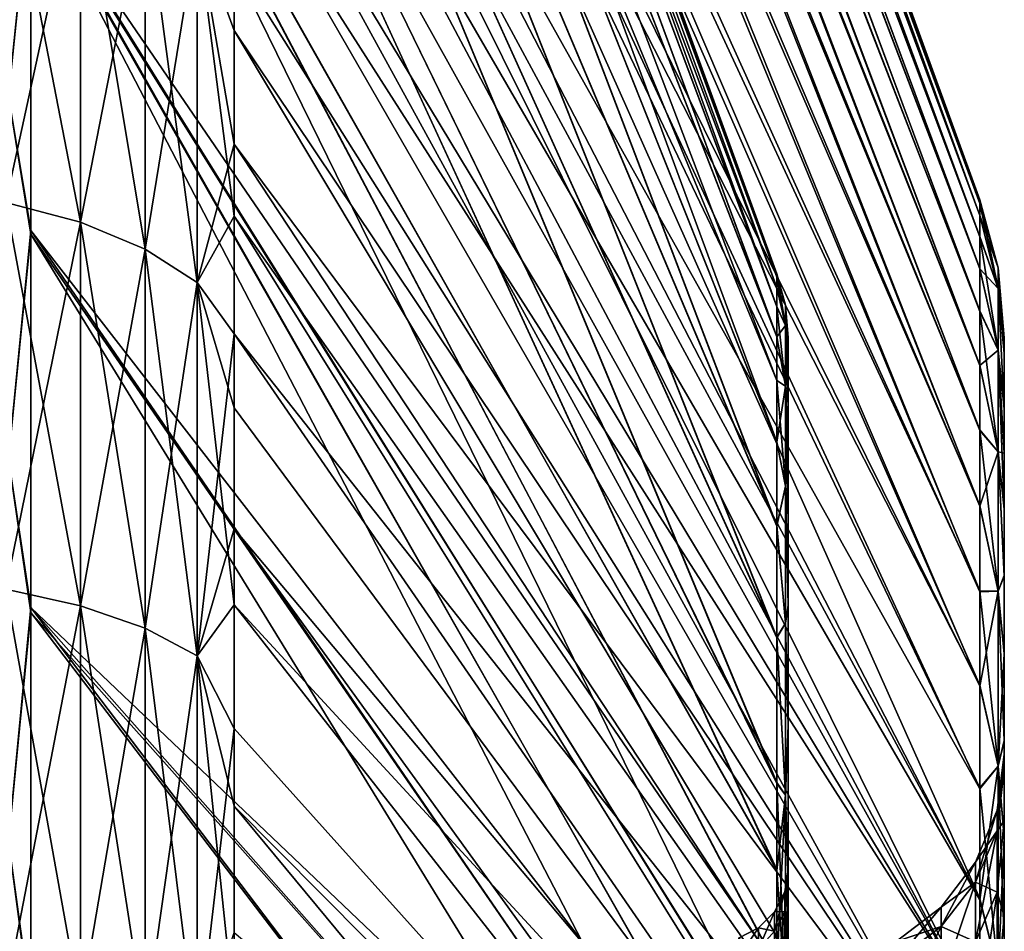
# Model space of a CAD drawing. Header units: metres. Extents: x -62 to 150, y -92 to 92.
# Tile 242 of 256: x -57.57 to -50.74, y 70.82 to 77.15. Entities that reach past the tile are written whole.
import ezdxf

# ---------------------------------------------------------------- set-up
doc = ezdxf.new("R2010")
doc.units = ezdxf.units.M
doc.layers.add('solid_500615', color=7, linetype='CONTINUOUS')

msp = doc.modelspace()

# ---------------------------------------------------------------- linework, layer by layer
at = {"layer": 'solid_500615'}
for points in [[(-56.086498, 90.127571, -7.169646), (-50.90826, 75.900482, -7.169646), (-50.90826, 75.874855, -8.072057)], [(-56.086498, 90.111053, -8.167134), (-56.086498, 90.127571, -7.169646), (-50.90826, 75.874855, -8.072057)], [(-56.086498, 90.111877, -6.197237), (-50.90826, 75.900482, -7.169646), (-56.086498, 90.127571, -7.169646)], [(-56.086498, 90.111877, -6.197237), (-50.90826, 75.874725, -6.264877), (-50.90826, 75.900482, -7.169646)], [(-56.086498, 90.111877, -6.197237), (-56.086498, 90.053123, -5.052993), (-50.90826, 75.874725, -6.264877)], [(-56.086498, 90.049416, -9.338325), (-56.086498, 90.111053, -8.167134), (-50.90826, 75.874855, -8.072057)], [(-56.086498, 90.053123, -5.052993), (-56.086498, 89.933502, -3.755558), (-50.90826, 75.874725, -6.264877)], [(-56.086498, 90.049416, -9.338325), (-50.90826, 75.874855, -8.072057), (-50.90826, 75.792686, -9.018029)], [(-56.086498, 89.924179, -10.664526), (-56.086498, 90.049416, -9.338325), (-50.90826, 75.792686, -9.018029)], [(-56.086498, 89.933502, -3.755558), (-50.90826, 75.79216, -5.316803), (-50.90826, 75.874725, -6.264877)], [(-56.086498, 89.933502, -3.755558), (-56.086498, 89.736046, -2.328363), (-50.90826, 75.79216, -5.316803)], [(-56.086498, 89.71772, -12.122182), (-56.086498, 89.924179, -10.664526), (-50.90826, 75.792686, -9.018029)], [(-56.086498, 89.736046, -2.328363), (-50.90826, 75.64418, -4.326214), (-50.90826, 75.79216, -5.316803)], [(-56.086498, 89.736046, -2.328363), (-56.086498, 89.445404, -0.794806), (-50.90826, 75.64418, -4.326214)], [(-56.086498, 89.71772, -12.122182), (-50.90826, 75.792686, -9.018029), (-50.90826, 75.645325, -10.006769)], [(-56.086498, 89.414055, -13.687603), (-56.086498, 89.71772, -12.122182), (-50.90826, 75.645325, -10.006769)], [(-57.496037, 89.463242, -10.159379), (-52.317799, 75.387451, -7.169646), (-57.496037, 89.61454, -7.169646)], [(-52.317799, 75.364761, -6.334299), (-57.496037, 89.61454, -7.169646), (-52.317799, 75.387451, -7.169646)], [(-57.496037, 89.463242, -4.17991), (-57.496037, 89.61454, -7.169646), (-52.317799, 75.364761, -6.334299)], [(-57.496037, 89.463242, -10.159379), (-52.317799, 75.364738, -8.005408), (-52.317799, 75.387451, -7.169646)], [(-57.496037, 89.463242, -10.159379), (-52.317799, 75.292007, -8.880863), (-52.317799, 75.364738, -8.005408)], [(-57.496037, 89.463242, -10.159379), (-57.496037, 89.010979, -13.118095), (-52.317799, 75.292007, -8.880863)], [(-57.496037, 89.463242, -4.17991), (-52.317799, 75.292114, -5.459383), (-52.317799, 75.159256, -4.529454)], [(-57.496037, 89.010979, -1.221189), (-57.496037, 89.463242, -4.17991), (-52.317799, 75.159256, -4.529454)], [(-57.496037, 89.463242, -4.17991), (-52.317799, 75.364761, -6.334299), (-52.317799, 75.292114, -5.459383)], [(-56.086498, 89.445404, -0.794806), (-50.90826, 75.422684, -3.301047), (-50.90826, 75.64418, -4.326214)], [(-56.086498, 89.445404, -0.794806), (-56.086498, 89.048531, 0.821176), (-50.90826, 75.422684, -3.301047)], [(-56.086498, 89.414055, -13.687603), (-50.90826, 75.645325, -10.006769), (-50.90826, 75.42466, -11.030383)], [(-56.086498, 88.999649, -15.336107), (-56.086498, 89.414055, -13.687603), (-50.90826, 75.42466, -11.030383)], [(-57.496037, 89.010979, -13.118095), (-52.317799, 75.158966, -9.811502), (-52.317799, 75.292007, -8.880863)], [(-57.496037, 89.010979, -13.118095), (-52.317799, 74.950394, -10.811004), (-52.317799, 75.158966, -9.811502)], [(-57.496037, 89.010979, -13.118095), (-57.496037, 88.261497, -16.018867), (-52.317799, 74.950394, -10.811004)], [(-57.496037, 89.010979, -1.221189), (-52.317799, 75.159256, -4.529454), (-52.317799, 74.951012, -3.530829)], [(-57.496037, 88.26152, 1.679506), (-57.496037, 89.010979, -1.221189), (-52.317799, 74.951012, -3.530829)], [(-56.086498, 89.048531, 0.821176), (-50.90826, 75.126274, -2.268515), (-50.90826, 75.422684, -3.301047)], [(-56.086498, 89.048531, 0.821176), (-56.086498, 88.529762, 2.511439), (-50.90826, 75.126274, -2.268515)], [(-56.086498, 88.999649, -15.336107), (-50.90826, 75.42466, -11.030383), (-50.90826, 75.129166, -12.061854)], [(-56.086498, 88.457329, -17.061609), (-56.086498, 88.999649, -15.336107), (-50.90826, 75.129166, -12.061854)], [(-56.086498, 88.529762, 2.511439), (-50.90826, 74.750084, -1.231595), (-50.90826, 75.126274, -2.268515)], [(-56.086498, 88.529762, 2.511439), (-56.086498, 87.867737, 4.278484), (-50.90826, 74.750084, -1.231595)], [(-56.086498, 88.457329, -17.061609), (-50.90826, 75.129166, -12.061854), (-50.90826, 74.753891, -13.09822)], [(-56.086498, 87.763565, -18.868143), (-56.086498, 88.457329, -17.061609), (-50.90826, 74.753891, -13.09822)], [(-57.496037, 88.26152, 1.679506), (-52.317799, 74.646835, -2.453289), (-52.317799, 74.220306, -1.291152)], [(-57.496037, 87.22039, 4.495324), (-57.496037, 88.26152, 1.679506), (-52.317799, 74.220306, -1.291152)], [(-57.496037, 88.26152, 1.679506), (-52.317799, 74.951012, -3.530829), (-52.317799, 74.646835, -2.453289)], [(-57.496037, 88.261497, -16.018867), (-52.317799, 74.645691, -11.889559), (-52.317799, 74.950394, -10.811004)], [(-57.496037, 88.261497, -16.018867), (-57.496037, 87.220253, -18.834934), (-52.317799, 74.645691, -11.889559)], [(-56.086498, 87.867737, 4.278484), (-50.90826, 74.298218, -0.213613), (-50.90826, 74.750084, -1.231595)], [(-56.086498, 87.867737, 4.278484), (-56.086498, 87.024734, 6.147045), (-50.90826, 74.298218, -0.213613)], [(-56.086498, 87.763565, -18.868143), (-50.90826, 74.753891, -13.09822), (-50.90826, 74.302902, -14.116036)], [(-56.086498, 86.877884, -20.780294), (-56.086498, 87.763565, -18.868143), (-50.90826, 74.302902, -14.116036)], [(-57.496037, 87.22039, 4.495324), (-52.317799, 74.220306, -1.291152), (-52.317799, 73.638817, -0.045286)], [(-57.496037, 85.898224, 7.193606), (-57.496037, 87.22039, 4.495324), (-52.317799, 73.638817, -0.045286)], [(-57.496037, 87.220253, -18.834934), (-52.317799, 74.218376, -13.052807), (-52.317799, 74.645691, -11.889559)], [(-57.496037, 87.220253, -18.834934), (-52.317799, 73.635773, -14.299819), (-52.317799, 74.218376, -13.052807)], [(-57.496037, 87.220253, -18.834934), (-57.496037, 85.897484, -21.534239), (-52.317799, 73.635773, -14.299819)], [(-56.086498, 87.024734, 6.147045), (-50.90826, 73.773224, 0.775393), (-50.90826, 74.298218, -0.213613)], [(-56.086498, 87.024734, 6.147045), (-56.086498, 85.950043, 8.136098), (-50.90826, 73.773224, 0.775393)], [(-56.086498, 86.877884, -20.780294), (-50.90826, 74.302902, -14.116036), (-50.90826, 73.778648, -15.105278)], [(-56.086498, 85.746223, -22.815807), (-56.086498, 86.877884, -20.780294), (-50.90826, 73.778648, -15.105278)], [(-56.086498, 85.950043, 8.136098), (-50.90826, 73.178741, 1.72677), (-50.90826, 73.773224, 0.775393)], [(-56.086498, 85.950043, 8.136098), (-56.086498, 84.612778, 10.205098), (-50.90826, 73.178741, 1.72677)], [(-57.496037, 85.898224, 7.193606), (-52.317799, 73.638817, -0.045286), (-52.317799, 72.863693, 1.27424)], [(-57.496037, 84.311203, 9.741491), (-57.496037, 85.898224, 7.193606), (-52.317799, 72.863693, 1.27424)], [(-57.496037, 85.897484, -21.534239), (-52.317799, 72.859169, -15.620413), (-52.317799, 73.635773, -14.299819)], [(-57.496037, 85.897484, -21.534239), (-57.496037, 84.312149, -24.079424), (-52.317799, 72.859169, -15.620413)], [(-56.086498, 85.746223, -22.815807), (-50.90826, 73.778648, -15.105278), (-50.90826, 73.184769, -16.057119)], [(-56.086498, 84.343704, -24.919424), (-56.086498, 85.746223, -22.815807), (-50.90826, 73.184769, -16.057119)], [(-56.086498, 84.612778, 10.205098), (-50.90826, 72.524033, 2.626989), (-50.90826, 73.178741, 1.72677)], [(-56.086498, 84.612778, 10.205098), (-56.086498, 82.98774, 12.304296), (-50.90826, 72.524033, 2.626989)], [(-57.496037, 84.312149, -24.079424), (-52.317799, 71.84726, -16.988819), (-52.317799, 72.859169, -15.620413)], [(-57.496037, 84.312149, -24.079424), (-57.496037, 82.480606, -26.447702), (-52.317799, 71.84726, -16.988819)], [(-57.496037, 84.311203, 9.741491), (-52.317799, 72.863693, 1.27424), (-52.317799, 71.853615, 2.641857)], [(-57.496037, 82.474602, 12.115407), (-57.496037, 84.311203, 9.741491), (-52.317799, 71.853615, 2.641857)], [(-56.086498, 84.343704, -24.919424), (-50.90826, 73.184769, -16.057119), (-50.90826, 72.530617, -16.957851)], [(-56.086498, 82.651077, -27.034166), (-56.086498, 84.343704, -24.919424), (-50.90826, 72.530617, -16.957851)], [(-56.086498, 82.98774, 12.304296), (-50.90826, 71.810898, 3.475921), (-50.90826, 72.524033, 2.626989)], [(-56.086498, 82.98774, 12.304296), (-56.086498, 81.053619, 14.380657), (-50.90826, 71.810898, 3.475921)], [(-56.086498, 82.651077, -27.034166), (-50.90826, 71.817963, -17.807367), (-50.90826, 71.048233, -18.604763)], [(-56.086498, 80.642471, -29.1141), (-56.086498, 82.651077, -27.034166), (-50.90826, 71.048233, -18.604763)], [(-56.086498, 82.651077, -27.034166), (-50.90826, 72.530617, -16.957851), (-50.90826, 71.817963, -17.807367)], [(-57.496037, 82.480606, -26.447702), (-52.317799, 71.243179, -17.6751), (-52.317799, 71.84726, -16.988819)], [(-57.496037, 82.480606, -26.447702), (-57.496037, 80.417503, -28.620672), (-52.317799, 71.243179, -17.6751)], [(-57.496037, 82.474602, 12.115407), (-52.317799, 71.853615, 2.641857), (-52.317799, 71.250557, 3.32791)], [(-57.496037, 80.403732, 14.294485), (-57.496037, 82.474602, 12.115407), (-52.317799, 71.250557, 3.32791)], [(-56.086498, 81.053619, 14.380657), (-50.90826, 71.04068, 4.272763), (-50.90826, 71.810898, 3.475921)], [(-56.086498, 81.053619, 14.380657), (-56.086498, 79.966759, 15.391359), (-50.90826, 71.04068, 4.272763)], [(-56.086498, 80.642471, -29.1141), (-50.90826, 71.048233, -18.604763), (-50.90826, 70.22567, -19.345896)], [(-56.086498, 79.525391, -30.113703), (-56.086498, 80.642471, -29.1141), (-50.90826, 70.22567, -19.345896)], [(-57.496037, 80.417503, -28.620672), (-52.317799, 70.569008, -18.353109), (-52.317799, 71.243179, -17.6751)], [(-57.496037, 80.417503, -28.620672), (-57.496037, 78.145142, -30.574236), (-52.317799, 70.569008, -18.353109)], [(-57.496037, 80.403732, 14.294485), (-52.317799, 70.577461, 4.005822), (-52.317799, 69.835396, 4.664149)], [(-57.496037, 78.127815, 16.248369), (-57.496037, 80.403732, 14.294485), (-52.317799, 69.835396, 4.664149)], [(-57.496037, 80.403732, 14.294485), (-52.317799, 71.250557, 3.32791), (-52.317799, 70.577461, 4.005822)], [(-56.086498, 79.966759, 15.391359), (-50.90826, 70.217621, 5.013362), (-50.90826, 71.04068, 4.272763)], [(-56.086498, 79.966759, 15.391359), (-56.086498, 78.792816, 16.378189), (-50.90826, 70.217621, 5.013362)], [(-56.086498, 78.328438, -31.080709), (-56.086498, 79.525391, -30.113703), (-50.90826, 70.22567, -19.345896)], [(-57.652737, 76.620193, -32.04353), (-57.496037, 78.145142, -30.574236), (-57.652737, 78.978233, -30.294689)], [(-57.652737, 78.978233, 15.955398), (-57.496037, 78.127815, 16.248369), (-57.652737, 76.620193, 17.704235)], [(-56.086498, 78.792816, 16.378189), (-50.90826, 69.344154, 5.69551), (-50.90826, 70.217621, 5.013362)], [(-56.086498, 78.792816, 16.378189), (-56.086498, 77.560173, 17.311182), (-50.90826, 69.344154, 5.69551)], [(-57.670368, 78.426491, 18.706734), (-57.670368, 75.883347, 20.341114), (-57.152866, 78.267082, 18.482878)], [(-57.670368, 78.426491, -33.046028), (-57.152866, 78.267082, -32.82217), (-57.152866, 75.745941, -34.44241)], [(-57.670368, 75.883347, -34.680405), (-57.670368, 78.426491, -33.046028), (-57.152866, 75.745941, -34.44241)], [(-57.670368, 75.883347, 20.341114), (-57.152866, 75.745941, 20.103119), (-57.152866, 78.267082, 18.482878)], [(-57.152866, 78.267082, 18.482878), (-57.152866, 75.745941, 20.103119), (-56.703892, 78.048691, 18.176193)], [(-57.152866, 78.267082, -32.82217), (-56.703892, 78.048691, -32.515484), (-56.703892, 75.557693, -34.116356)], [(-57.152866, 75.745941, -34.44241), (-57.152866, 78.267082, -32.82217), (-56.703892, 75.557693, -34.116356)], [(-56.343102, 77.780884, -32.139404), (-56.086498, 78.328438, -31.080709), (-56.086498, 77.076462, -31.990301)], [(-56.086498, 78.328438, -31.080709), (-50.90826, 70.22567, -19.345896), (-50.90826, 69.352676, -20.028608)], [(-56.086498, 77.076462, -31.990301), (-56.086498, 78.328438, -31.080709), (-50.90826, 69.352676, -20.028608)], [(-57.652737, 76.620193, -32.04353), (-57.496037, 75.687714, -32.287701), (-57.496037, 78.145142, -30.574236)], [(-57.652737, 76.620193, 17.704235), (-57.496037, 78.127815, 16.248369), (-57.496037, 75.662468, 17.964161)], [(-57.496037, 78.145142, -30.574236), (-52.317799, 69.825905, -19.011322), (-52.317799, 70.569008, -18.353109)], [(-57.496037, 78.145142, -30.574236), (-52.317799, 69.008904, -19.644156), (-52.317799, 69.825905, -19.011322)], [(-57.496037, 78.145142, -30.574236), (-57.496037, 75.687714, -32.287701), (-52.317799, 69.008904, -19.644156)], [(-57.496037, 78.127815, 16.248369), (-52.317799, 69.019371, 5.2973), (-52.317799, 68.144859, 5.885429)], [(-57.496037, 75.662468, 17.964161), (-57.496037, 78.127815, 16.248369), (-52.317799, 68.144859, 5.885429)], [(-57.496037, 78.127815, 16.248369), (-52.317799, 69.835396, 4.664149), (-52.317799, 69.019371, 5.2973)], [(-57.152866, 75.745941, 20.103119), (-56.703892, 75.557693, 19.777063), (-56.703892, 78.048691, 18.176193)], [(-56.703892, 78.048691, 18.176193), (-56.703892, 75.557693, 19.777063), (-56.343102, 77.780884, 17.800112)], [(-56.703892, 78.048691, -32.515484), (-56.343102, 77.780884, -32.139404), (-56.343102, 75.326843, -33.716518)], [(-56.703892, 75.557693, -34.116356), (-56.703892, 78.048691, -32.515484), (-56.343102, 75.326843, -33.716518)], [(-56.703892, 75.557693, 19.777063), (-56.343102, 75.326843, 19.377226), (-56.343102, 77.780884, 17.800112)], [(-56.343102, 77.780884, -32.139404), (-56.086498, 77.076462, -31.990301), (-56.086498, 75.787254, -32.829597)], [(-56.343102, 75.326843, -33.716518), (-56.343102, 77.780884, -32.139404), (-56.086498, 75.787254, -32.829597)], [(-56.343102, 77.780884, 17.800112), (-56.086498, 76.288109, 18.175333), (-56.086498, 77.560173, 17.311182)], [(-56.343102, 77.780884, 17.800112), (-56.343102, 75.326843, 19.377226), (-56.086498, 76.288109, 18.175333)], [(-56.086498, 77.560173, 17.311182), (-56.086498, 76.288109, 18.175333), (-50.90826, 69.344154, 5.69551)], [(-56.086498, 77.076462, -31.990301), (-50.90826, 69.352676, -20.028608), (-50.90826, 68.432564, -20.649902)], [(-56.086498, 75.787254, -32.829597), (-56.086498, 77.076462, -31.990301), (-50.90826, 68.432564, -20.649902)], [(-57.652737, 74.102097, -33.552818), (-57.496037, 75.687714, -32.287701), (-57.652737, 76.620193, -32.04353)], [(-57.652737, 76.620193, 17.704235), (-57.496037, 75.662468, 17.964161), (-57.652737, 74.102097, 19.213526)], [(-56.343102, 75.326843, 19.377226), (-56.086498, 74.971031, 18.974928), (-56.086498, 76.288109, 18.175333)], [(-56.086498, 76.288109, 18.175333), (-50.90826, 68.423599, 6.316211), (-50.90826, 69.344154, 5.69551)], [(-56.086498, 76.288109, 18.175333), (-56.086498, 74.971031, 18.974928), (-50.90826, 68.423599, 6.316211)], [(-57.670368, 75.883347, 20.341114), (-57.670368, 73.196358, 21.726351), (-57.152866, 75.745941, 20.103119)], [(-57.670368, 75.883347, -34.680405), (-57.152866, 75.745941, -34.44241), (-57.152866, 73.082199, -35.815662)], [(-57.670368, 73.196358, -36.065643), (-57.670368, 75.883347, -34.680405), (-57.152866, 73.082199, -35.815662)], [(-50.78194, 75.285332, -9.270567), (-50.90826, 75.874855, -8.072057), (-50.90826, 75.900482, -7.169646)], [(-50.78194, 75.429039, -7.169646), (-50.90826, 75.900482, -7.169646), (-50.90826, 75.874725, -6.264877)], [(-50.78194, 75.285332, -9.270567), (-50.90826, 75.900482, -7.169646), (-50.78194, 75.429039, -7.169646)], [(-50.78194, 75.285332, -9.270567), (-50.90826, 75.792686, -9.018029), (-50.90826, 75.874855, -8.072057)], [(-50.78194, 75.429039, -7.169646), (-50.90826, 75.874725, -6.264877), (-50.90826, 75.79216, -5.316803)], [(-57.670368, 73.196358, 21.726351), (-57.152866, 73.082199, 21.476372), (-57.152866, 75.745941, 20.103119)], [(-57.152866, 75.745941, 20.103119), (-57.152866, 73.082199, 21.476372), (-56.703892, 75.557693, 19.777063)], [(-57.152866, 75.745941, -34.44241), (-56.703892, 75.557693, -34.116356), (-56.703892, 72.925797, -35.47319)], [(-57.152866, 73.082199, -35.815662), (-57.152866, 75.745941, -34.44241), (-56.703892, 72.925797, -35.47319)], [(-56.343102, 75.326843, -33.716518), (-56.086498, 75.787254, -32.829597), (-56.086498, 74.456139, -33.602402)], [(-56.086498, 75.787254, -32.829597), (-50.90826, 68.432564, -20.649902), (-50.90826, 67.470886, -21.205719)], [(-56.086498, 74.456139, -33.602402), (-56.086498, 75.787254, -32.829597), (-50.90826, 67.470886, -21.205719)], [(-50.78194, 75.285332, -9.270567), (-50.90826, 75.645325, -10.006769), (-50.90826, 75.792686, -9.018029)], [(-50.78194, 75.285332, -5.068725), (-50.90826, 75.79216, -5.316803), (-50.90826, 75.64418, -4.326214)], [(-50.78194, 75.429039, -7.169646), (-50.90826, 75.79216, -5.316803), (-50.78194, 75.285332, -5.068725)], [(-57.652737, 74.102097, -33.552818), (-57.496037, 73.069824, -33.744083), (-57.496037, 75.687714, -32.287701)], [(-57.496037, 75.687714, -32.287701), (-52.317799, 68.133545, -20.231771), (-52.317799, 69.008904, -19.644156)], [(-57.496037, 75.687714, -32.287701), (-57.496037, 73.069824, -33.744083), (-52.317799, 68.133545, -20.231771)], [(-57.652737, 74.102097, 19.213526), (-57.496037, 75.662468, 17.964161), (-57.496037, 73.034485, 19.422144)], [(-57.496037, 75.662468, 17.964161), (-52.317799, 68.144859, 5.885429), (-52.317799, 67.218704, 6.419471)], [(-57.496037, 73.034485, 19.422144), (-57.496037, 75.662468, 17.964161), (-52.317799, 67.218704, 6.419471)], [(-50.78194, 74.856888, -11.332352), (-50.90826, 75.42466, -11.030383), (-50.90826, 75.645325, -10.006769)], [(-50.78194, 74.856888, -11.332352), (-50.90826, 75.645325, -10.006769), (-50.78194, 75.285332, -9.270567)], [(-50.78194, 75.285332, -5.068725), (-50.90826, 75.64418, -4.326214), (-50.90826, 75.422684, -3.301047)], [(-57.152866, 73.082199, 21.476372), (-56.703892, 72.925797, 21.1339), (-56.703892, 75.557693, 19.777063)], [(-56.703892, 75.557693, 19.777063), (-56.703892, 72.925797, 21.1339), (-56.343102, 75.326843, 19.377226)], [(-56.703892, 75.557693, -34.116356), (-56.343102, 75.326843, -33.716518), (-56.343102, 72.734001, -35.053223)], [(-56.703892, 72.925797, -35.47319), (-56.703892, 75.557693, -34.116356), (-56.343102, 72.734001, -35.053223)], [(-50.78194, 74.856888, -11.332352), (-50.90826, 75.129166, -12.061854), (-50.90826, 75.42466, -11.030383)], [(-50.78194, 74.856888, -3.00694), (-50.90826, 75.422684, -3.301047), (-50.90826, 75.126274, -2.268515)], [(-50.78194, 75.285332, -5.068725), (-50.90826, 75.422684, -3.301047), (-50.78194, 74.856888, -3.00694)], [(-50.78194, 75.429039, -7.169646), (-50.739399, 74.942825, -7.169646), (-50.739399, 74.833115, -8.98933)], [(-50.78194, 75.429039, -7.169646), (-50.78194, 75.285332, -5.068725), (-50.739399, 74.942825, -7.169646)], [(-50.78194, 75.285332, -9.270567), (-50.78194, 75.429039, -7.169646), (-50.739399, 74.833115, -8.98933)], [(-56.703892, 72.925797, 21.1339), (-56.343102, 72.734001, 20.713928), (-56.343102, 75.326843, 19.377226)], [(-56.343102, 75.326843, -33.716518), (-56.086498, 74.456139, -33.602402), (-56.086498, 73.088608, -34.30558)], [(-56.343102, 72.734001, -35.053223), (-56.343102, 75.326843, -33.716518), (-56.086498, 73.088608, -34.30558)], [(-56.343102, 75.326843, 19.377226), (-56.343102, 72.734001, 20.713928), (-56.086498, 74.971031, 18.974928)], [(-52.259151, 75.168571, -7.169646), (-52.317799, 75.387451, -7.169646), (-52.317799, 75.364738, -8.005408)], [(-52.259151, 75.02729, -5.104192), (-52.317799, 75.364761, -6.334299), (-52.317799, 75.387451, -7.169646)], [(-52.259151, 75.02729, -5.104192), (-52.317799, 75.387451, -7.169646), (-52.259151, 75.168571, -7.169646)], [(-52.259151, 75.02729, -5.104192), (-52.317799, 75.292114, -5.459383), (-52.317799, 75.364761, -6.334299)], [(-52.259151, 75.168571, -7.169646), (-52.317799, 75.364738, -8.005408), (-52.317799, 75.292007, -8.880863)], [(-52.259151, 75.02729, -5.104192), (-52.317799, 75.159256, -4.529454), (-52.317799, 75.292114, -5.459383)], [(-52.259151, 75.02729, -9.2351), (-52.317799, 75.292007, -8.880863), (-52.317799, 75.158966, -9.811502)], [(-52.259151, 75.02729, -9.2351), (-52.259151, 75.168571, -7.169646), (-52.317799, 75.292007, -8.880863)], [(-50.78194, 75.285332, -5.068725), (-50.739399, 74.832626, -5.345978), (-50.739399, 74.942825, -7.169646)], [(-50.78194, 75.285332, -9.270567), (-50.739399, 74.833115, -8.98933), (-50.739399, 74.450974, -10.974284)], [(-50.78194, 74.856888, -11.332352), (-50.78194, 75.285332, -9.270567), (-50.739399, 74.450974, -10.974284)], [(-50.78194, 75.285332, -5.068725), (-50.739399, 74.449066, -3.357849), (-50.739399, 74.832626, -5.345978)], [(-50.78194, 75.285332, -5.068725), (-50.78194, 74.856888, -3.00694), (-50.739399, 74.449066, -3.357849)], [(-52.259151, 74.606079, -3.077214), (-52.317799, 74.951012, -3.530829), (-52.317799, 75.159256, -4.529454)], [(-52.259151, 75.02729, -5.104192), (-52.259151, 74.606079, -3.077214), (-52.317799, 75.159256, -4.529454)], [(-52.259151, 75.02729, -9.2351), (-52.317799, 75.158966, -9.811502), (-52.317799, 74.950394, -10.811004)], [(-52.259151, 75.168571, -7.169646), (-52.239399, 74.942825, -7.169646), (-52.239399, 74.919441, -6.330757)], [(-52.259151, 75.02729, -9.2351), (-52.239399, 74.942825, -7.169646), (-52.259151, 75.168571, -7.169646)], [(-52.259151, 75.168571, -7.169646), (-52.239399, 74.919441, -6.330757), (-52.239399, 74.843956, -5.450487)], [(-52.259151, 75.02729, -5.104192), (-52.259151, 75.168571, -7.169646), (-52.239399, 74.843956, -5.450487)], [(-50.78194, 74.151695, -13.316593), (-50.90826, 74.753891, -13.09822), (-50.90826, 75.129166, -12.061854)], [(-50.78194, 74.151695, -13.316593), (-50.90826, 75.129166, -12.061854), (-50.78194, 74.856888, -11.332352)], [(-50.78194, 74.856888, -3.00694), (-50.90826, 75.126274, -2.268515), (-50.90826, 74.750084, -1.231595)], [(-52.259151, 74.606079, -11.262077), (-52.259151, 75.02729, -9.2351), (-52.317799, 74.950394, -10.811004)], [(-52.259151, 75.02729, -9.2351), (-52.239399, 74.919418, -8.008943), (-52.239399, 74.942825, -7.169646)], [(-52.259151, 75.02729, -5.104192), (-52.239399, 74.843956, -5.450487), (-52.239399, 74.705101, -4.51207)], [(-52.259151, 75.02729, -5.104192), (-52.239399, 74.705101, -4.51207), (-52.239399, 74.486061, -3.501233)], [(-52.259151, 75.02729, -5.104192), (-52.239399, 74.486061, -3.501233), (-52.259151, 74.606079, -3.077214)], [(-52.259151, 75.02729, -9.2351), (-52.239399, 74.704803, -9.828902), (-52.239399, 74.843842, -8.889758)], [(-52.259151, 74.606079, -11.262077), (-52.239399, 74.704803, -9.828902), (-52.259151, 75.02729, -9.2351)], [(-52.259151, 75.02729, -9.2351), (-52.239399, 74.843842, -8.889758), (-52.239399, 74.919418, -8.008943)], [(-56.343102, 72.734001, 20.713928), (-56.086498, 73.616806, 19.70512), (-56.086498, 74.971031, 18.974928)], [(-56.086498, 74.971031, 18.974928), (-50.90826, 67.461533, 6.871398), (-50.90826, 68.423599, 6.316211)], [(-56.086498, 74.971031, 18.974928), (-56.086498, 73.616806, 19.70512), (-50.90826, 67.461533, 6.871398)], [(-52.259151, 74.606079, -3.077214), (-52.317799, 74.646835, -2.453289), (-52.317799, 74.951012, -3.530829)], [(-52.259151, 74.606079, -11.262077), (-52.317799, 74.950394, -10.811004), (-52.317799, 74.645691, -11.889559)], [(-52.239399, 74.942825, -7.169646), (-52.239399, 71.25, -7.169646), (-52.239399, 71.095024, -5.308847)], [(-52.239399, 74.919441, -6.330757), (-52.239399, 74.942825, -7.169646), (-52.239399, 71.095024, -5.308847)], [(-52.239399, 74.919418, -8.008943), (-52.239399, 71.25, -7.169646), (-52.239399, 74.942825, -7.169646)], [(-52.239399, 74.843956, -5.450487), (-52.239399, 74.919441, -6.330757), (-52.239399, 71.095024, -5.308847)], [(-52.239399, 74.919418, -8.008943), (-52.239399, 74.843842, -8.889758), (-52.239399, 71.25, -7.169646)], [(-50.739399, 71.948883, -8.73368), (-50.739399, 74.833115, -8.98933), (-50.739399, 74.942825, -7.169646)], [(-50.739399, 72.050003, -7.169646), (-50.739399, 74.942825, -7.169646), (-50.739399, 74.832626, -5.345978)], [(-50.739399, 72.050003, -7.169646), (-50.739399, 71.948883, -8.73368), (-50.739399, 74.942825, -7.169646)], [(-52.239399, 74.705101, -4.51207), (-52.239399, 74.843956, -5.450487), (-52.239399, 71.095024, -5.308847)], [(-52.239399, 74.843842, -8.889758), (-52.239399, 71.094879, -9.03127), (-52.239399, 71.25, -7.169646)], [(-52.239399, 74.843842, -8.889758), (-52.239399, 74.704803, -9.828902), (-52.239399, 71.094879, -9.03127)], [(-50.78194, 74.856888, -3.00694), (-50.90826, 74.750084, -1.231595), (-50.78194, 74.151695, -1.022699)], [(-50.78194, 74.856888, -11.332352), (-50.739399, 74.450974, -10.974284), (-50.739399, 74.143303, -11.986498)], [(-50.78194, 74.856888, -11.332352), (-50.739399, 74.143303, -11.986498), (-50.739399, 73.755791, -13.004819)], [(-50.78194, 74.151695, -13.316593), (-50.78194, 74.856888, -11.332352), (-50.739399, 73.755791, -13.004819)], [(-50.78194, 74.856888, -3.00694), (-50.739399, 74.140564, -2.344711), (-50.739399, 74.449066, -3.357849)], [(-50.78194, 74.856888, -3.00694), (-50.78194, 74.151695, -1.022699), (-50.739399, 74.140564, -2.344711)], [(-50.739399, 71.590355, -10.468581), (-50.739399, 74.450974, -10.974284), (-50.739399, 74.833115, -8.98933)], [(-50.739399, 71.948883, -8.73368), (-50.739399, 71.590355, -10.468581), (-50.739399, 74.833115, -8.98933)], [(-50.739399, 71.591309, -3.874049), (-50.739399, 74.832626, -5.345978), (-50.739399, 74.449066, -3.357849)], [(-50.739399, 71.949135, -5.607499), (-50.739399, 72.050003, -7.169646), (-50.739399, 74.832626, -5.345978)], [(-50.739399, 71.591309, -3.874049), (-50.739399, 71.949135, -5.607499), (-50.739399, 74.832626, -5.345978)], [(-50.78194, 74.151695, -13.316593), (-50.90826, 74.302902, -14.116036), (-50.90826, 74.753891, -13.09822)], [(-50.78194, 74.151695, -1.022699), (-50.90826, 74.750084, -1.231595), (-50.90826, 74.298218, -0.213613)], [(-52.259151, 73.912781, -1.126471), (-52.317799, 74.220306, -1.291152), (-52.317799, 74.646835, -2.453289)], [(-52.259151, 74.606079, -3.077214), (-52.259151, 73.912781, -1.126471), (-52.317799, 74.646835, -2.453289)], [(-52.259151, 74.606079, -11.262077), (-52.317799, 74.645691, -11.889559), (-52.317799, 74.218376, -13.052807)], [(-52.259151, 74.606079, -11.262077), (-52.239399, 74.485413, -10.840636), (-52.239399, 74.704803, -9.828902)], [(-52.239399, 74.705101, -4.51207), (-52.239399, 71.095024, -5.308847), (-52.239399, 70.635567, -3.502844)], [(-52.239399, 74.486061, -3.501233), (-52.239399, 74.705101, -4.51207), (-52.239399, 70.635567, -3.502844)], [(-52.239399, 74.704803, -9.828902), (-52.239399, 70.635223, -10.837452), (-52.239399, 71.094879, -9.03127)], [(-52.239399, 74.704803, -9.828902), (-52.239399, 74.485413, -10.840636), (-52.239399, 70.635223, -10.837452)], [(-52.259151, 73.912781, -13.212821), (-52.259151, 74.606079, -11.262077), (-52.317799, 74.218376, -13.052807)], [(-52.259151, 74.606079, -3.077214), (-52.239399, 74.486061, -3.501233), (-52.239399, 74.164024, -2.407494)], [(-52.259151, 74.606079, -3.077214), (-52.239399, 74.164024, -2.407494), (-52.239399, 73.709671, -1.225708)], [(-52.259151, 74.606079, -3.077214), (-52.239399, 73.709671, -1.225708), (-52.259151, 73.912781, -1.126471)], [(-52.259151, 74.606079, -11.262077), (-52.239399, 74.162811, -11.935407), (-52.239399, 74.485413, -10.840636)], [(-52.259151, 73.912781, -13.212821), (-52.239399, 74.162811, -11.935407), (-52.259151, 74.606079, -11.262077)], [(-56.086498, 73.088608, -34.30558), (-56.086498, 74.456139, -33.602402), (-50.90826, 67.470886, -21.205719)], [(-52.239399, 74.486061, -3.501233), (-52.239399, 70.635567, -3.502844), (-52.239399, 69.886841, -1.802063)], [(-52.239399, 74.164024, -2.407494), (-52.239399, 74.486061, -3.501233), (-52.239399, 69.886841, -1.802063)], [(-52.239399, 74.485413, -10.840636), (-52.239399, 74.162811, -11.935407), (-52.239399, 70.635223, -10.837452)], [(-50.739399, 70.924995, -12.254059), (-50.739399, 74.143303, -11.986498), (-50.739399, 74.450974, -10.974284)], [(-50.739399, 71.590355, -10.468581), (-50.739399, 70.924995, -12.254059), (-50.739399, 74.450974, -10.974284)], [(-50.739399, 71.591309, -3.874049), (-50.739399, 74.449066, -3.357849), (-50.739399, 74.140564, -2.344711)], [(-50.78194, 73.182877, -15.186329), (-50.90826, 73.778648, -15.105278), (-50.90826, 74.302902, -14.116036)], [(-50.78194, 73.182877, -15.186329), (-50.90826, 74.302902, -14.116036), (-50.78194, 74.151695, -13.316593)], [(-50.78194, 74.151695, -1.022699), (-50.90826, 74.298218, -0.213613), (-50.90826, 73.773224, 0.775393)], [(-52.259151, 73.912781, -1.126471), (-52.317799, 73.638817, -0.045286), (-52.317799, 74.220306, -1.291152)], [(-52.259151, 73.912781, -13.212821), (-52.317799, 74.218376, -13.052807), (-52.317799, 73.635773, -14.299819)], [(-52.259151, 73.912781, -13.212821), (-52.239399, 73.707619, -13.118316), (-52.239399, 74.162811, -11.935407)], [(-52.239399, 73.709671, -1.225708), (-52.239399, 74.164024, -2.407494), (-52.239399, 69.886841, -1.802063)], [(-52.239399, 74.162811, -11.935407), (-52.239399, 69.886261, -12.538294), (-52.239399, 70.635223, -10.837452)], [(-52.239399, 74.162811, -11.935407), (-52.239399, 73.707619, -13.118316), (-52.239399, 69.886261, -12.538294)], [(-57.652737, 71.448189, -34.808022), (-57.496037, 73.069824, -33.744083), (-57.652737, 74.102097, -33.552818)], [(-57.652737, 74.102097, 19.213526), (-57.496037, 73.034485, 19.422144), (-57.652737, 71.448189, 20.468731)], [(-50.78194, 74.151695, -1.022699), (-50.90826, 73.773224, 0.775393), (-50.78194, 73.182877, 0.847037)], [(-50.78194, 74.151695, -13.316593), (-50.739399, 73.755791, -13.004819), (-50.739399, 73.292648, -13.994286)], [(-50.78194, 73.182877, -15.186329), (-50.78194, 74.151695, -13.316593), (-50.739399, 73.292648, -13.994286)], [(-50.78194, 74.151695, -1.022699), (-50.739399, 73.288254, -0.336423), (-50.739399, 73.752167, -1.325959)], [(-50.78194, 74.151695, -1.022699), (-50.78194, 73.182877, 0.847037), (-50.739399, 73.288254, -0.336423)], [(-50.78194, 74.151695, -1.022699), (-50.739399, 73.752167, -1.325959), (-50.739399, 74.140564, -2.344711)], [(-50.739399, 70.924995, -12.254059), (-50.739399, 73.755791, -13.004819), (-50.739399, 74.143303, -11.986498)], [(-50.739399, 70.926857, -2.089224), (-50.739399, 74.140564, -2.344711), (-50.739399, 73.752167, -1.325959)], [(-50.739399, 70.926857, -2.089224), (-50.739399, 71.591309, -3.874049), (-50.739399, 74.140564, -2.344711)], [(-52.259151, 72.96032, -15.050992), (-52.259151, 73.912781, -13.212821), (-52.317799, 73.635773, -14.299819)], [(-52.259151, 73.912781, -1.126471), (-52.259151, 72.96032, 0.7117), (-52.317799, 73.638817, -0.045286)], [(-52.259151, 73.912781, -1.126471), (-52.239399, 73.709671, -1.225708), (-52.239399, 73.086746, 0.041735)], [(-52.259151, 73.912781, -1.126471), (-52.239399, 73.086746, 0.041735), (-52.259151, 72.96032, 0.7117)], [(-52.259151, 73.912781, -13.212821), (-52.239399, 73.083511, -14.386896), (-52.239399, 73.707619, -13.118316)], [(-52.259151, 72.96032, -15.050992), (-52.239399, 73.083511, -14.386896), (-52.259151, 73.912781, -13.212821)], [(-50.78194, 73.182877, -15.186329), (-50.90826, 73.184769, -16.057119), (-50.90826, 73.778648, -15.105278)], [(-50.78194, 73.182877, 0.847037), (-50.90826, 73.773224, 0.775393), (-50.90826, 73.178741, 1.72677)], [(-50.739399, 69.949829, -13.965955), (-50.739399, 73.292648, -13.994286), (-50.739399, 73.755791, -13.004819)], [(-50.739399, 70.924995, -12.254059), (-50.739399, 69.949829, -13.965955), (-50.739399, 73.755791, -13.004819)], [(-50.739399, 69.952454, -0.377184), (-50.739399, 73.752167, -1.325959), (-50.739399, 73.288254, -0.336423)], [(-50.739399, 69.952454, -0.377184), (-50.739399, 70.926857, -2.089224), (-50.739399, 73.752167, -1.325959)], [(-52.239399, 73.709671, -1.225708), (-52.239399, 69.886841, -1.802063), (-52.239399, 68.870392, -0.250355)], [(-52.239399, 73.086746, 0.041735), (-52.239399, 73.709671, -1.225708), (-52.239399, 68.870392, -0.250355)], [(-52.239399, 73.707619, -13.118316), (-52.239399, 68.869598, -14.089952), (-52.239399, 69.886261, -12.538294)], [(-52.239399, 73.707619, -13.118316), (-52.239399, 73.083511, -14.386896), (-52.239399, 68.869598, -14.089952)], [(-56.343102, 72.734001, 20.713928), (-56.086498, 72.230408, 20.363747), (-56.086498, 73.616806, 19.70512)], [(-56.086498, 73.616806, 19.70512), (-50.90826, 66.463341, 7.357937), (-50.90826, 67.461533, 6.871398)], [(-56.086498, 73.616806, 19.70512), (-56.086498, 72.230408, 20.363747), (-50.90826, 66.463341, 7.357937)], [(-52.259151, 72.96032, 0.7117), (-52.317799, 72.863693, 1.27424), (-52.317799, 73.638817, -0.045286)], [(-52.259151, 72.96032, -15.050992), (-52.317799, 73.635773, -14.299819), (-52.317799, 72.859169, -15.620413)], [(-50.78194, 73.182877, -15.186329), (-50.739399, 73.292648, -13.994286), (-50.739399, 72.752129, -14.956976)], [(-50.78194, 73.182877, 0.847037), (-50.739399, 72.747093, 0.625939), (-50.739399, 73.288254, -0.336423)], [(-50.739399, 68.711288, -15.494659), (-50.739399, 72.752129, -14.956976), (-50.739399, 73.292648, -13.994286)], [(-50.739399, 69.949829, -13.965955), (-50.739399, 68.711288, -15.494659), (-50.739399, 73.292648, -13.994286)], [(-50.739399, 69.952454, -0.377184), (-50.739399, 73.288254, -0.336423), (-50.739399, 72.747093, 0.625939)], [(-57.670368, 73.196358, 21.726351), (-57.670368, 70.38987, 22.849901), (-57.152866, 73.082199, 21.476372)], [(-57.670368, 73.196358, -36.065643), (-57.152866, 73.082199, -35.815662), (-57.152866, 70.29998, -36.929493)], [(-57.670368, 70.38987, -37.189194), (-57.670368, 73.196358, -36.065643), (-57.152866, 70.29998, -36.929493)], [(-50.78194, 71.968483, -16.906729), (-50.90826, 72.530617, -16.957851), (-50.90826, 73.184769, -16.057119)], [(-50.78194, 71.968483, -16.906729), (-50.90826, 73.184769, -16.057119), (-50.78194, 73.182877, -15.186329)], [(-50.78194, 73.182877, 0.847037), (-50.90826, 73.178741, 1.72677), (-50.90826, 72.524033, 2.626989)], [(-50.78194, 73.182877, 0.847037), (-50.90826, 72.524033, 2.626989), (-50.78194, 71.968483, 2.567437)], [(-50.78194, 73.182877, -15.186329), (-50.739399, 72.752129, -14.956976), (-50.739399, 72.146812, -15.872887)], [(-50.78194, 71.968483, -16.906729), (-50.78194, 73.182877, -15.186329), (-50.739399, 72.146812, -15.872887)], [(-50.78194, 73.182877, 0.847037), (-50.78194, 71.968483, 2.567437), (-50.739399, 72.747093, 0.625939)], [(-57.670368, 70.38987, 22.849901), (-57.152866, 70.29998, 22.590202), (-57.152866, 73.082199, 21.476372)], [(-57.652737, 71.448189, -34.808022), (-57.496037, 70.316429, -34.929192), (-57.496037, 73.069824, -33.744083)], [(-57.496037, 73.069824, -33.744083), (-52.317799, 67.206741, -20.765112), (-52.317799, 68.133545, -20.231771)], [(-57.496037, 73.069824, -33.744083), (-52.317799, 66.236282, -21.236719), (-52.317799, 67.206741, -20.765112)], [(-57.496037, 73.069824, -33.744083), (-57.496037, 70.316429, -34.929192), (-52.317799, 66.236282, -21.236719)], [(-57.152866, 73.082199, 21.476372), (-57.152866, 70.29998, 22.590202), (-56.703892, 72.925797, 21.1339)], [(-57.152866, 73.082199, -35.815662), (-56.703892, 72.925797, -35.47319), (-56.703892, 70.176842, -36.573704)], [(-57.152866, 70.29998, -36.929493), (-57.152866, 73.082199, -35.815662), (-56.703892, 70.176842, -36.573704)], [(-56.343102, 72.734001, -35.053223), (-56.086498, 73.088608, -34.30558), (-56.086498, 71.689201, -34.93713)], [(-56.086498, 73.088608, -34.30558), (-50.90826, 67.470886, -21.205719), (-50.90826, 66.473015, -21.692921)], [(-56.086498, 71.689201, -34.93713), (-56.086498, 73.088608, -34.30558), (-50.90826, 66.473015, -21.692921)], [(-52.259151, 72.96032, 0.7117), (-52.239399, 73.086746, 0.041735), (-52.239399, 72.253349, 1.380566)], [(-52.259151, 72.96032, -15.050992), (-52.239399, 72.248543, -15.726737), (-52.239399, 73.083511, -14.386896)], [(-52.239399, 73.086746, 0.041735), (-52.239399, 68.870392, -0.250355), (-52.239399, 67.613213, 1.112785)], [(-52.239399, 72.253349, 1.380566), (-52.239399, 73.086746, 0.041735), (-52.239399, 67.613213, 1.112785)], [(-52.239399, 73.083511, -14.386896), (-52.239399, 67.612259, -15.452955), (-52.239399, 68.869598, -14.089952)], [(-52.239399, 73.083511, -14.386896), (-52.239399, 72.248543, -15.726737), (-52.239399, 67.612259, -15.452955)], [(-57.652737, 71.448189, 20.468731), (-57.496037, 73.034485, 19.422144), (-57.496037, 70.278793, 20.603857)], [(-57.496037, 73.034485, 19.422144), (-52.317799, 67.218704, 6.419471), (-52.317799, 66.248734, 6.891899)], [(-57.496037, 70.278793, 20.603857), (-57.496037, 73.034485, 19.422144), (-52.317799, 66.248734, 6.891899)], [(-52.259151, 71.766434, -16.742348), (-52.259151, 72.96032, -15.050992), (-52.317799, 72.859169, -15.620413)], [(-52.259151, 72.96032, 0.7117), (-52.259151, 71.766434, 2.403056), (-52.317799, 72.863693, 1.27424)], [(-52.259151, 72.96032, 0.7117), (-52.239399, 72.253349, 1.380566), (-52.259151, 71.766434, 2.403056)], [(-52.259151, 71.766434, -16.742348), (-52.239399, 72.248543, -15.726737), (-52.259151, 72.96032, -15.050992)], [(-57.152866, 70.29998, 22.590202), (-56.703892, 70.176842, 22.234413), (-56.703892, 72.925797, 21.1339)], [(-56.703892, 72.925797, 21.1339), (-56.703892, 70.176842, 22.234413), (-56.343102, 72.734001, 20.713928)], [(-56.703892, 72.925797, -35.47319), (-56.343102, 72.734001, -35.053223), (-56.343102, 70.025841, -36.137405)], [(-56.703892, 70.176842, -36.573704), (-56.703892, 72.925797, -35.47319), (-56.343102, 70.025841, -36.137405)], [(-52.259151, 71.766434, 2.403056), (-52.317799, 71.853615, 2.641857), (-52.317799, 72.863693, 1.27424)], [(-52.259151, 71.766434, -16.742348), (-52.317799, 72.859169, -15.620413), (-52.317799, 71.84726, -16.988819)], [(-56.703892, 70.176842, 22.234413), (-56.343102, 70.025841, 21.798115), (-56.343102, 72.734001, 20.713928)], [(-56.343102, 72.734001, -35.053223), (-56.086498, 71.689201, -34.93713), (-56.086498, 70.259521, -35.496536)], [(-56.343102, 70.025841, -36.137405), (-56.343102, 72.734001, -35.053223), (-56.086498, 70.259521, -35.496536)], [(-56.343102, 72.734001, 20.713928), (-56.343102, 70.025841, 21.798115), (-56.086498, 72.230408, 20.363747)], [(-50.78194, 71.968483, 2.567437), (-50.739399, 72.14122, 1.541396), (-50.739399, 72.747093, 0.625939)], [(-50.739399, 68.711288, -15.494659), (-50.739399, 72.146812, -15.872887), (-50.739399, 72.752129, -14.956976)], [(-50.739399, 68.714409, 1.152096), (-50.739399, 72.747093, 0.625939), (-50.739399, 72.14122, 1.541396)], [(-50.739399, 68.714409, 1.152096), (-50.739399, 69.952454, -0.377184), (-50.739399, 72.747093, 0.625939)], [(-50.78194, 71.968483, -16.906729), (-50.90826, 71.817963, -17.807367), (-50.90826, 72.530617, -16.957851)], [(-50.78194, 71.968483, 2.567437), (-50.90826, 72.524033, 2.626989), (-50.90826, 71.810898, 3.475921)], [(-52.259151, 71.766434, 2.403056), (-52.239399, 72.253349, 1.380566), (-52.239399, 71.167534, 2.757199)], [(-52.259151, 71.766434, -16.742348), (-52.239399, 71.16082, -17.104038), (-52.239399, 72.248543, -15.726737)], [(-52.239399, 72.253349, 1.380566), (-52.239399, 67.613213, 1.112785), (-52.239399, 66.148514, 2.251313)], [(-52.239399, 71.167534, 2.757199), (-52.239399, 72.253349, 1.380566), (-52.239399, 66.148514, 2.251313)], [(-52.239399, 72.248543, -15.726737), (-52.239399, 66.147446, -16.591305), (-52.239399, 67.612259, -15.452955)], [(-52.239399, 72.248543, -15.726737), (-52.239399, 71.16082, -17.104038), (-52.239399, 66.147446, -16.591305)], [(-56.343102, 70.025841, 21.798115), (-56.086498, 70.812485, 20.950823), (-56.086498, 72.230408, 20.363747)], [(-56.086498, 72.230408, 20.363747), (-56.086498, 70.812485, 20.950823), (-50.90826, 66.463341, 7.357937)], [(-50.78194, 71.968483, -16.906729), (-50.739399, 72.146812, -15.872887), (-50.739399, 71.478546, -16.736828)], [(-50.78194, 71.968483, 2.567437), (-50.739399, 71.472481, 2.404816), (-50.739399, 72.14122, 1.541396)], [(-50.739399, 67.259361, -16.787672), (-50.739399, 71.478546, -16.736828), (-50.739399, 72.146812, -15.872887)], [(-50.739399, 68.711288, -15.494659), (-50.739399, 67.259361, -16.787672), (-50.739399, 72.146812, -15.872887)], [(-50.739399, 68.714409, 1.152096), (-50.739399, 72.14122, 1.541396), (-50.739399, 71.472481, 2.404816)], [(-50.790108, 71.519691, -8.994186), (-50.739399, 71.948883, -8.73368), (-50.739399, 72.050003, -7.169646)], [(-50.790108, 71.663292, -7.169646), (-50.739399, 72.050003, -7.169646), (-50.739399, 71.949135, -5.607499)], [(-50.790108, 71.519691, -8.994186), (-50.739399, 72.050003, -7.169646), (-50.790108, 71.663292, -7.169646)], [(-50.78194, 70.531143, -18.445745), (-50.90826, 71.817963, -17.807367), (-50.78194, 71.968483, -16.906729)], [(-50.78194, 71.968483, 2.567437), (-50.90826, 71.810898, 3.475921), (-50.90826, 71.04068, 4.272763)], [(-50.78194, 71.968483, 2.567437), (-50.90826, 71.04068, 4.272763), (-50.78194, 70.531143, 4.106453)], [(-50.790108, 71.519691, -5.345106), (-50.739399, 71.949135, -5.607499), (-50.739399, 71.591309, -3.874049)], [(-50.790108, 71.519691, -5.345106), (-50.790108, 71.663292, -7.169646), (-50.739399, 71.949135, -5.607499)], [(-50.790108, 71.519691, -8.994186), (-50.739399, 71.590355, -10.468581), (-50.739399, 71.948883, -8.73368)], [(-50.78194, 71.968483, -16.906729), (-50.739399, 71.478546, -16.736828), (-50.739399, 70.751389, -17.547304)], [(-50.78194, 70.531143, -18.445745), (-50.78194, 71.968483, -16.906729), (-50.739399, 70.751389, -17.547304)], [(-50.78194, 71.968483, 2.567437), (-50.78194, 70.531143, 4.106453), (-50.739399, 71.472481, 2.404816)], [(-52.259151, 70.353355, 3.916091), (-52.317799, 71.250557, 3.32791), (-52.317799, 71.853615, 2.641857)], [(-52.259151, 71.766434, 2.403056), (-52.259151, 70.353355, 3.916091), (-52.317799, 71.853615, 2.641857)], [(-52.259151, 71.766434, -16.742348), (-52.317799, 71.84726, -16.988819), (-52.317799, 71.243179, -17.6751)], [(-50.78194, 70.531143, -18.445745), (-50.90826, 71.048233, -18.604763), (-50.90826, 71.817963, -17.807367)], [(-52.259151, 71.766434, -16.742348), (-52.317799, 71.243179, -17.6751), (-52.317799, 70.569008, -18.353109)], [(-52.259151, 70.353355, -18.255383), (-52.259151, 71.766434, -16.742348), (-52.317799, 70.569008, -18.353109)], [(-52.259151, 71.766434, 2.403056), (-52.239399, 71.167534, 2.757199), (-52.259151, 70.353355, 3.916091)], [(-52.259151, 70.353355, -18.255383), (-52.239399, 71.16082, -17.104038), (-52.259151, 71.766434, -16.742348)], [(-56.086498, 71.689201, -34.93713), (-50.90826, 66.473015, -21.692921), (-50.90826, 65.443611, -22.109274)], [(-56.086498, 70.259521, -35.496536), (-56.086498, 71.689201, -34.93713), (-50.90826, 65.443611, -22.109274)], [(-50.790108, 71.663292, -7.169646), (-50.939774, 71.301018, -7.169646), (-50.939774, 71.161888, -8.937515)], [(-50.790108, 71.519691, -5.345106), (-50.939774, 71.301018, -7.169646), (-50.790108, 71.663292, -7.169646)], [(-50.790108, 71.519691, -8.994186), (-50.790108, 71.663292, -7.169646), (-50.939774, 71.161888, -8.937515)], [(-50.790108, 71.092445, -3.565491), (-50.739399, 71.591309, -3.874049), (-50.739399, 70.926857, -2.089224)], [(-50.790108, 71.519691, -5.345106), (-50.739399, 71.591309, -3.874049), (-50.790108, 71.092445, -3.565491)], [(-50.790108, 71.092445, -10.773801), (-50.739399, 70.924995, -12.254059), (-50.739399, 71.590355, -10.468581)], [(-50.790108, 71.092445, -10.773801), (-50.739399, 71.590355, -10.468581), (-50.790108, 71.519691, -8.994186)], [(-50.790108, 71.519691, -5.345106), (-50.939774, 71.161888, -5.401777), (-50.939774, 71.301018, -7.169646)], [(-50.790108, 71.519691, -8.994186), (-50.939774, 71.161888, -8.937515), (-50.939774, 70.74791, -10.661854)], [(-50.790108, 71.092445, -10.773801), (-50.790108, 71.519691, -8.994186), (-50.939774, 70.74791, -10.661854)], [(-50.790108, 71.519691, -5.345106), (-50.790108, 71.092445, -3.565491), (-50.939774, 71.161888, -5.401777)], [(-57.652737, 68.684029, -35.797054), (-57.496037, 70.316429, -34.929192), (-57.652737, 71.448189, -34.808022)], [(-57.652737, 71.448189, 20.468731), (-57.496037, 70.278793, 20.603857), (-57.652737, 68.684029, 21.457764)], [(-50.78194, 70.531143, 4.106453), (-50.739399, 70.744888, 3.214744), (-50.739399, 71.472481, 2.404816)], [(-50.739399, 67.259361, -16.787672), (-50.739399, 70.751389, -17.547304), (-50.739399, 71.478546, -16.736828)], [(-50.739399, 67.262871, 2.44573), (-50.739399, 71.472481, 2.404816), (-50.739399, 70.744888, 3.214744)], [(-50.739399, 67.262871, 2.44573), (-50.739399, 68.714409, 1.152096), (-50.739399, 71.472481, 2.404816)], [(-50.939774, 71.301018, -7.169646), (-51.178185, 70.989899, -7.169646), (-51.178185, 70.854591, -8.888844)], [(-50.939774, 71.161888, -5.401777), (-51.178185, 70.989899, -7.169646), (-50.939774, 71.301018, -7.169646)], [(-50.939774, 71.161888, -8.937515), (-50.939774, 71.301018, -7.169646), (-51.178185, 70.854591, -8.888844)], [(-52.259151, 70.353355, 3.916091), (-52.317799, 70.577461, 4.005822), (-52.317799, 71.250557, 3.32791)], [(-52.263725, 70.959335, -5.433858), (-52.239399, 71.095024, -5.308847), (-52.239399, 71.25, -7.169646)], [(-52.263725, 71.095947, -7.169646), (-52.239399, 71.25, -7.169646), (-52.239399, 71.094879, -9.03127)], [(-52.263725, 71.095947, -7.169646), (-52.263725, 70.959335, -5.433858), (-52.239399, 71.25, -7.169646)], [(-52.259151, 70.353355, 3.916091), (-52.239399, 71.167534, 2.757199), (-52.239399, 69.799408, 4.111296)], [(-52.259151, 70.353355, -18.255383), (-52.239399, 69.790581, -18.458252), (-52.239399, 71.16082, -17.104038)], [(-52.239399, 71.167534, 2.757199), (-52.239399, 62.759098, 3.73651), (-52.239399, 60.928368, 4.041759)], [(-52.239399, 69.799408, 4.111296), (-52.239399, 71.167534, 2.757199), (-52.239399, 60.928368, 4.041759)], [(-52.239399, 71.167534, 2.757199), (-52.239399, 64.515465, 3.134136), (-52.239399, 62.759098, 3.73651)], [(-52.239399, 71.167534, 2.757199), (-52.239399, 66.148514, 2.251313), (-52.239399, 64.515465, 3.134136)], [(-52.239399, 71.16082, -17.104038), (-52.239399, 64.514305, -17.473938), (-52.239399, 66.147446, -16.591305)], [(-52.239399, 71.16082, -17.104038), (-52.239399, 69.790581, -18.458252), (-52.239399, 64.514305, -17.473938)], [(-50.939774, 71.161888, -5.401777), (-51.178185, 70.854591, -5.450448), (-51.178185, 70.989899, -7.169646)], [(-50.939774, 71.161888, -8.937515), (-51.178185, 70.854591, -8.888844), (-51.178185, 70.452011, -10.56571)], [(-50.939774, 70.74791, -10.661854), (-50.939774, 71.161888, -8.937515), (-51.178185, 70.452011, -10.56571)], [(-50.939774, 71.161888, -5.401777), (-50.939774, 70.74791, -3.677438), (-51.178185, 70.854591, -5.450448)], [(-50.790108, 71.092445, -3.565491), (-50.939774, 70.74791, -3.677438), (-50.939774, 71.161888, -5.401777)], [(-52.334705, 70.821472, -5.455693), (-52.263725, 70.959335, -5.433858), (-52.263725, 71.095947, -7.169646)], [(-52.334705, 70.956367, -7.169646), (-52.334705, 70.821472, -5.455693), (-52.263725, 71.095947, -7.169646)], [(-52.263725, 70.959335, -8.905434), (-52.334705, 70.956367, -7.169646), (-52.263725, 71.095947, -7.169646)], [(-52.263725, 70.959335, -8.905434), (-52.263725, 71.095947, -7.169646), (-52.239399, 71.094879, -9.03127)], [(-52.263725, 70.552872, -3.74081), (-52.239399, 70.635567, -3.502844), (-52.239399, 71.095024, -5.308847)], [(-52.263725, 70.959335, -5.433858), (-52.263725, 70.552872, -3.74081), (-52.239399, 71.095024, -5.308847)], [(-52.263725, 70.552872, -10.598481), (-52.239399, 71.094879, -9.03127), (-52.239399, 70.635223, -10.837452)], [(-52.263725, 70.552872, -10.598481), (-52.263725, 70.959335, -8.905434), (-52.239399, 71.094879, -9.03127)], [(-50.790108, 71.092445, -10.773801), (-50.939774, 70.74791, -10.661854), (-50.939774, 70.069283, -12.300202)], [(-50.790108, 70.392067, -12.464668), (-50.790108, 71.092445, -10.773801), (-50.939774, 70.069283, -12.300202)], [(-50.790108, 71.092445, -3.565491), (-50.790108, 70.392067, -1.874623), (-50.939774, 70.74791, -3.677438)], [(-50.790108, 70.392067, -12.464668), (-50.739399, 70.924995, -12.254059), (-50.790108, 71.092445, -10.773801)], [(-50.790108, 71.092445, -3.565491), (-50.739399, 70.926857, -2.089224), (-50.790108, 70.392067, -1.874623)], [(-50.78194, 70.531143, -18.445745), (-50.90826, 70.22567, -19.345896), (-50.90826, 71.048233, -18.604763)], [(-50.78194, 70.531143, 4.106453), (-50.90826, 71.04068, 4.272763), (-50.90826, 70.217621, 5.013362)], [(-52.445377, 70.697662, -5.384521), (-52.334705, 70.821472, -5.455693), (-52.334705, 70.956367, -7.169646)], [(-52.445377, 70.845589, -7.169646), (-52.445377, 70.697662, -5.384521), (-52.334705, 70.956367, -7.169646)], [(-52.334705, 70.821472, -8.883599), (-52.445377, 70.845589, -7.169646), (-52.334705, 70.956367, -7.169646)], [(-52.334705, 70.42012, -3.783943), (-52.263725, 70.552872, -3.74081), (-52.263725, 70.959335, -5.433858)], [(-52.334705, 70.821472, -5.455693), (-52.334705, 70.42012, -3.783943), (-52.263725, 70.959335, -5.433858)], [(-52.334705, 70.821472, -8.883599), (-52.334705, 70.956367, -7.169646), (-52.263725, 70.959335, -8.905434)], [(-52.334705, 70.821472, -8.883599), (-52.263725, 70.959335, -8.905434), (-52.263725, 70.552872, -10.598481)], [(-51.178185, 70.989899, -7.169646), (-51.489059, 70.75116, -7.169646), (-51.489059, 70.618797, -8.851498)], [(-51.178185, 70.854591, -5.450448), (-51.489059, 70.75116, -7.169646), (-51.178185, 70.989899, -7.169646)], [(-51.178185, 70.854591, -8.888844), (-51.178185, 70.989899, -7.169646), (-51.489059, 70.618797, -8.851498)], [(-50.790108, 70.392067, -1.874623), (-50.739399, 70.926857, -2.089224), (-50.739399, 69.952454, -0.377184)], [(-50.790108, 70.392067, -12.464668), (-50.739399, 69.949829, -13.965955), (-50.739399, 70.924995, -12.254059)], [(-52.584892, 70.641823, -5.484147), (-52.445377, 70.697662, -5.384521), (-52.445377, 70.845589, -7.169646)], [(-52.584892, 70.774475, -7.169646), (-52.584892, 70.641823, -5.484147), (-52.445377, 70.845589, -7.169646)], [(-52.445377, 70.697662, -8.954771), (-52.584892, 70.774475, -7.169646), (-52.445377, 70.845589, -7.169646)], [(-52.445377, 70.697662, -8.954771), (-52.445377, 70.845589, -7.169646), (-52.334705, 70.821472, -8.883599)], [(-52.445377, 70.697662, -5.384521), (-52.334705, 70.42012, -3.783943), (-52.334705, 70.821472, -5.455693)], [(-52.445377, 70.697662, -8.954771), (-52.334705, 70.821472, -8.883599), (-52.334705, 70.42012, -10.555348)], [(-52.334705, 70.42012, -10.555348), (-52.334705, 70.821472, -8.883599), (-52.263725, 70.552872, -10.598481)], [(-51.178185, 70.854591, -5.450448), (-51.489059, 70.618797, -5.487794), (-51.489059, 70.75116, -7.169646)], [(-51.178185, 70.854591, -8.888844), (-51.489059, 70.618797, -8.851498), (-51.489059, 70.22496, -10.491937)], [(-51.178185, 70.452011, -10.56571), (-51.178185, 70.854591, -8.888844), (-51.489059, 70.22496, -10.491937)], [(-51.178185, 70.854591, -5.450448), (-51.178185, 70.452011, -3.773581), (-51.489059, 70.618797, -5.487794)], [(-50.939774, 70.74791, -3.677438), (-51.178185, 70.452011, -3.773581), (-51.178185, 70.854591, -5.450448)]]:
    msp.add_3dface(points, dxfattribs=at)

doc.saveas('drawing.dxf')
